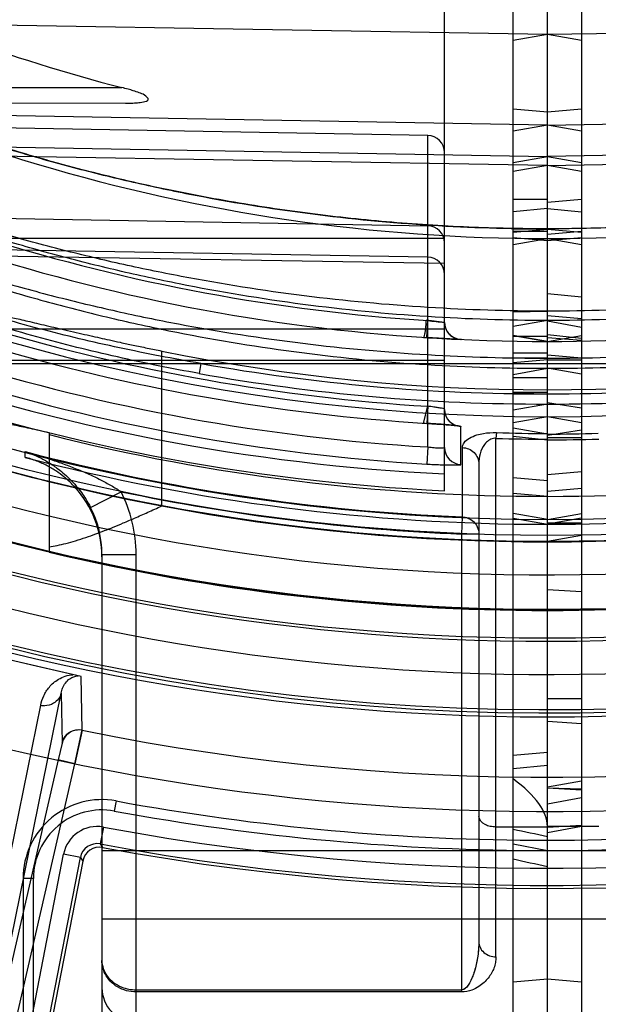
# Model space of a CAD drawing. Header units: millimetres. Extents: x 0 to 297, y 0 to 210.
# Tile 21 of 256: x 141.135 to 141.287, y 90.17 to 90.428. Entities that reach past the tile are written whole.
import ezdxf

# ---------------------------------------------------------------- set-up
doc = ezdxf.new("R2010")
doc.units = ezdxf.units.MM
doc.header["$LTSCALE"] = 16.335
doc.layers.get('0').update_dxf_attribs({"linetype": 'CONTINUOUS'})
for name, color, linetype in [('01_GLOBAL', 7, 'CONTINUOUS'), ('INTFCLR_1', 7, 'CONTINUOUS'), ('INTFCLR_144815', 7, 'CONTINUOUS'), ('INTFCLR_72935', 7, 'CONTINUOUS')]:
    doc.layers.add(name, color=color, linetype=linetype)

msp = doc.modelspace()

# ---------------------------------------------------------------- linework, layer by layer
at = {"color": 7, "linetype": 'Continuous'}
msp.add_circle((142.5788034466, 92.2083412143), 3.42, dxfattribs=at)
at = {"color": 9, "linetype": 'Continuous'}
msp.add_arc((142.5788034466, 92.2083412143), 3.3761688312, 182.9674534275, 267.0325465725, dxfattribs=at)
at = {"layer": '01_GLOBAL', "color": 7, "linetype": 'Continuous'}
msp.add_circle((142.5788034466, 92.2083412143), 3.465, dxfattribs=at)
at = {"layer": 'INTFCLR_1', "color": 6, "linetype": 'Continuous'}
for p, q in [((141.264551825, 90.1208769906), (141.264551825, 91.6493021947)), ((141.273551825, 90.11108959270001), (141.2735518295, 91.00156067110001)), ((141.273551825, 90.3436922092), (141.264551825, 90.34528030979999)), ((141.273551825, 90.32394689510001), (141.264551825, 90.3223630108)), ((141.264551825, 90.30386914), (141.273551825, 90.30312312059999)), ((141.273551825, 90.2969814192), (141.264551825, 90.2985695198)), ((141.264551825, 90.2351541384), (141.273551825, 90.23590654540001)), ((141.264551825, 90.2316038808), (141.273551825, 90.2324687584)), ((141.264551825, 90.21183268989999), (141.273551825, 90.2100895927))]:
    msp.add_line(p, q, dxfattribs=at)
at = {"layer": 'INTFCLR_1', "color": 9, "linetype": 'Continuous'}
for p, q in [((141.4979246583, 90.4281420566), (141.273551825, 90.4242256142)), ((141.273551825, 90.4242256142), (141.264551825, 90.4226386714)), ((141.273551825, 90.40385127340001), (141.264551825, 90.4046386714)), ((141.273551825, 90.40049527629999), (141.5041320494, 90.4045171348)), ((141.273551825, 90.40049527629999), (141.264551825, 90.39890949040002)), ((141.5062536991, 90.3963016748), (141.273551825, 90.3922428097)), ((141.273551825, 90.38987204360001), (141.5103153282, 90.39388320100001)), ((141.264551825, 90.39065702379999), (141.273551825, 90.3922428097)), ((141.273551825, 90.38987204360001), (141.264551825, 90.388331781)), ((141.273551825, 90.3809226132), (141.264551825, 90.3809226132)), ((141.273551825, 90.3786219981), (141.264551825, 90.3776861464)), ((141.264551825, 90.373186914), (141.273551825, 90.3732631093)), ((141.273551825, 90.37306712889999), (141.264551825, 90.3722797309)), ((141.264551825, 90.3726701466), (141.273551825, 90.3726701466)), ((141.273551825, 90.3700970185), (141.264551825, 90.370861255)), ((141.264551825, 90.36910584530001), (141.273551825, 90.3706927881)), ((141.264551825, 90.3515109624), (141.273551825, 90.35164872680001)), ((141.273551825, 90.3491851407), (141.264551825, 90.3475993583)), ((141.264551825, 90.3452797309), (141.273551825, 90.3436927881)), ((141.273551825, 90.34498083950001), (141.264551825, 90.34498083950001)), ((141.264551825, 90.340751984), (141.273551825, 90.340751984)), ((141.273551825, 90.3393136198), (141.264551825, 90.33929688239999)), ((141.273551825, 90.338867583), (141.264551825, 90.3381144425)), ((141.264551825, 90.3379138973), (141.4500484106, 90.3379138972)), ((141.264551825, 90.33505823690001), (141.273551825, 90.336644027)), ((141.273551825, 90.3341487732), (141.264551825, 90.3341487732)), ((141.264551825, 90.3300007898), (141.273551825, 90.3304886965)), ((141.273551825, 90.33026187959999), (141.264551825, 90.33026187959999)), ((141.264551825, 90.32995107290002), (141.273551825, 90.3299511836)), ((141.264551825, 90.329951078), (141.273551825, 90.3299510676)), ((141.273551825, 90.3272749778), (141.264551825, 90.32570207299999)), ((141.273551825, 90.31937967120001), (141.264551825, 90.3208975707)), ((141.264551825, 90.3188471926), (141.273551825, 90.3178638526)), ((141.273551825, 90.3070809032), (141.264551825, 90.30786133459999)), ((141.264551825, 90.2972997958), (141.273551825, 90.2957129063)), ((141.273551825, 90.2912130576), (141.264551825, 90.2912130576)), ((141.287051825, 90.21643761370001), (141.273551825, 90.21643761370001)), ((141.273551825, 90.2100895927), (141.390551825, 90.2100895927)), ((141.390551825, 90.1920895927), (141.273551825, 90.1920895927)), ((141.273551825, 90.1763395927), (141.264551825, 90.17555219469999))]:
    msp.add_line(p, q, dxfattribs=at)
at = {"layer": 'INTFCLR_1', "color": 6, "linetype": 'Continuous'}
for centre, radius, start, end in [((141.273551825, 90.84008959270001), 0.5431065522, 270, 90.00000002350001), ((141.273551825, 90.84008959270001), 0.5161422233, 270, 90.00000002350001), ((141.2735532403, 90.7145461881), 0.3951665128, 269.9997947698, 271.9415041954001), ((141.273551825, 90.84008959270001), 0.5443766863, 270, 282.4111497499)]:
    msp.add_arc(centre, radius, start, end, dxfattribs=at)
at = {"layer": 'INTFCLR_1', "color": 9, "linetype": 'Continuous'}
for centre, radius, start, end in [((141.273551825, 90.84008959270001), 0.4693968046, 269.9999999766, 303.1824438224), ((141.273551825, 90.84008959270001), 0.4963968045, 269.9999999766, 298.0879374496), ((141.274791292, 90.83993628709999), 0.5099866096, 269.8607487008, 280.1390360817), ((141.2747491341, 90.839950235), 0.5126766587, 269.8661908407, 280.1388879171), ((141.2735531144, 90.7163049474), 0.3984410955, 269.9998145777, 271.9414844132), ((141.273551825, 90.84008959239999), 0.5488765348, 269.9999999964, 282.3077587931), ((140.319141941, 85.7383654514), 4.5759855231, 77.9614799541, 78.07667812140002), ((140.3664885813, 86.15429227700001), 4.1518074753, 77.3805627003, 77.5078076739)]:
    msp.add_arc(centre, radius, start, end, dxfattribs=at)
at = {"layer": 'INTFCLR_1', "color": 6, "linetype": 'Continuous'}
msp.add_ellipse((140.7618308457, 90.27234825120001), major_axis=(0.5116766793, -0.0567148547), ratio=0.1187209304, start_param=0.0131584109, end_param=0.2009854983, dxfattribs=at)
at = {"layer": 'INTFCLR_1', "color": 9, "linetype": 'Continuous'}
for points, knots in [([(141.4979246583, 90.4281420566), (141.4975839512, 90.4279634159), (141.4968323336, 90.4275704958), (141.4955367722, 90.42689765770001), (141.4939209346, 90.4260654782), (141.4919580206, 90.42506519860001), (141.4888156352, 90.4234838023), (141.4853748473, 90.42179000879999), (141.4816812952, 90.4200149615), (141.4776137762, 90.4180944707), (141.4733915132, 90.4161567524), (141.46903869, 90.4142175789), (141.4645094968, 90.4122414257), (141.4563523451, 90.408796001), (141.4443839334, 90.4040755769), (141.4321227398, 90.39969417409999), (141.4220853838, 90.3963843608), (141.4118819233, 90.39320678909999), (141.3989800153, 90.3895401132), (141.3833327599, 90.3856521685), (141.3623411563, 90.3811731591), (141.3359251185, 90.3768953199), (141.3045305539, 90.37390872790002), (141.2837085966, 90.3732625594), (141.2735518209, 90.3732631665)], [0, 0, 0, 0, 0.0049484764, 0.0109096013, 0.0187784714, 0.0283278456, 0.0392482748, 0.0640294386, 0.0776580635, 0.09196065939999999, 0.1218892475, 0.1374137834, 0.1532564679, 0.1854526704, 0.2513126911, 0.3187201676, 0.3529062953, 0.3872583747, 0.456181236, 0.5254040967, 0.5946131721, 0.7322373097, 0.8693511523, 1, 1, 1, 1]), ([(141.5053531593, 90.4048333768), (141.5053261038, 90.4049382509), (141.5047232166, 90.40474132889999), (141.5040628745, 90.4045424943), (141.5026381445, 90.4039435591), (141.5012968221, 90.40336228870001), (141.4999942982, 90.4027812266), (141.4984799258, 90.40209926), (141.4954752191, 90.4007316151), (141.4908007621, 90.39859416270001), (141.4858384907, 90.39635606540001), (141.4815838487, 90.39447011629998), (141.4770714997, 90.3924969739), (141.4724512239, 90.3905227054), (141.4677360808, 90.3885599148), (141.4604375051, 90.3855776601), (141.449262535, 90.3812334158), (141.4340337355, 90.3758232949), (141.4210574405, 90.37165928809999), (141.4105126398, 90.3685505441), (141.3998645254, 90.3655966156), (141.3891338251, 90.36289906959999), (141.3783290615, 90.36046388), (141.3674828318, 90.3582067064), (141.3538876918, 90.3557277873), (141.3321126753, 90.3524999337), (141.3053368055, 90.3498841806), (141.2839580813, 90.34919202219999), (141.2735518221, 90.3491851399)], [0, 0, 0, 0, 0.0013514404, 0.0051117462, 0.0111694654, 0.0192133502, 0.0238581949, 0.028879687, 0.0399624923, 0.0650326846, 0.09302694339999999, 0.1078824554, 0.1231033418, 0.1544783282, 0.1705742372, 0.186831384, 0.2528572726, 0.3201560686, 0.3884586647, 0.4228741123, 0.4573253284, 0.52633651, 0.5609061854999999, 0.5955214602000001, 0.6645675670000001, 0.733304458, 0.8701529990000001, 1, 1, 1, 1]), ([(141.5040237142, 90.40455694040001), (141.5035395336, 90.40454841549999), (141.5021423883, 90.40390005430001), (141.5000610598, 90.4031256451), (141.4976312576, 90.4020597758), (141.494306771, 90.40062125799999), (141.4896562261, 90.39858321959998), (141.484721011, 90.39645652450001), (141.4804895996, 90.39466299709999), (141.4760013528, 90.39278668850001), (141.4714061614, 90.3909095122), (141.4667171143, 90.38904360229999), (141.4594561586, 90.386207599), (141.4483388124, 90.382077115), (141.4331933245, 90.37693608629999), (141.4202907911, 90.3729810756), (141.4098058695, 90.3700288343), (141.3992144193, 90.3672229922), (141.3885428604, 90.3646618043), (141.3777992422, 90.3623504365), (141.3670112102, 90.360207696), (141.3534895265, 90.3578551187), (141.3318311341, 90.3547924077), (141.3051875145, 90.3523107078), (141.2839161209, 90.3516545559), (141.2735518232, 90.35164818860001)], [0, 0, 0, 0, 0.006095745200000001, 0.0187161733, 0.0283459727, 0.039384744, 0.0643536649, 0.09223808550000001, 0.1070379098, 0.1222039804, 0.1534738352, 0.1695201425, 0.1857302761, 0.2515978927, 0.31878918, 0.3870365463, 0.4214437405, 0.4558992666, 0.5249549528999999, 0.5595635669, 0.5942281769, 0.6634010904, 0.7322967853, 0.8695355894, 1, 1, 1, 1]), ([(141.4413394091, 90.40303320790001), (141.438034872, 90.4018026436), (141.4330328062, 90.4000277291), (141.42630253, 90.3977752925), (141.4160662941, 90.3944412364), (141.4039755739, 90.39088078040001), (141.3899957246, 90.3873006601), (141.3759242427, 90.38398778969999), (141.3582333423, 90.3804813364), (141.3369017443, 90.3772164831), (141.3155021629, 90.3749046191), (141.2943774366, 90.37355297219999), (141.2803821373, 90.3732692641), (141.2735518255, 90.3732631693)], [0, 0, 0, 0, 0.0617613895, 0.09294716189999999, 0.1243056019, 0.2503181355, 0.3136033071, 0.3770490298, 0.5034991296, 0.6293644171, 0.7549040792, 0.8803678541, 1, 1, 1, 1]), ([(141.2735518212, 90.3366440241), (141.2841427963, 90.33663695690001), (141.3058222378, 90.3373070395), (141.3384394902, 90.34043520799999), (141.3657997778, 90.3449116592), (141.3874863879, 90.3495939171), (141.4009698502, 90.3529885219), (141.4117015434, 90.3559867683), (141.4223540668, 90.3591629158), (141.4354751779, 90.3634500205), (141.4508885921, 90.36909062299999), (141.4621994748, 90.37369057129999), (141.4695860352, 90.3768936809), (141.4743608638, 90.37901664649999), (141.480138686, 90.38168122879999), (141.4857496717, 90.38439755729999), (141.4900495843, 90.38655840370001), (141.4940026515, 90.38859562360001), (141.4976969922, 90.3905710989), (141.5010731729, 90.3924591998), (141.5031913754, 90.39368641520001), (141.504743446, 90.3946195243), (141.5057605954, 90.3952703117), (141.5065122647, 90.39575150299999), (141.5069707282, 90.3961507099), (141.5074982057, 90.3964842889), (141.5074653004, 90.3966128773)], [0, 0, 0, 0, 0.1300529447, 0.2661331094, 0.4020882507, 0.4702130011, 0.538530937, 0.5727884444, 0.6070345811, 0.6750243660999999, 0.7422549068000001, 0.8085418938, 0.8249270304, 0.8411191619, 0.8727082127, 0.9030530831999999, 0.9176638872, 0.9318010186, 0.9576603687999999, 0.9691085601, 0.9792872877, 0.9877519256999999, 0.9912650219, 0.9942421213, 0.9983701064, 1, 1, 1, 1]), ([(141.2735518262, 90.339313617), (141.2841012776, 90.3393060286), (141.3056746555, 90.3399398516), (141.3381264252, 90.3429052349), (141.3653422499, 90.3471511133), (141.386917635, 90.3515961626), (141.4003306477, 90.3548196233), (141.4110066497, 90.3576676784), (141.4215996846, 90.3606840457), (141.4346470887, 90.36475619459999), (141.44997719, 90.3701169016), (141.4612313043, 90.3744917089), (141.468581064, 90.3775389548), (141.4733294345, 90.37955764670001), (141.4790751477, 90.382091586), (141.4846565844, 90.3846759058), (141.4889338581, 90.38673202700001), (141.492864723, 90.3886699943), (141.4965387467, 90.39054966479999), (141.4998971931, 90.39234691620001), (141.5020034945, 90.3935148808), (141.5035474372, 90.3944031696), (141.5045586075, 90.3950228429), (141.505306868, 90.3954806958), (141.5057568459, 90.3958599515), (141.5062871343, 90.3961775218), (141.5062536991, 90.3963016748)], [0, 0, 0, 0, 0.1306792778, 0.2671603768, 0.403412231, 0.4716300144, 0.5399961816, 0.574258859, 0.6084964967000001, 0.6764259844, 0.7435346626, 0.8096342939, 0.8259619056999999, 0.8420925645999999, 0.8735478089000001, 0.9037455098, 0.9182782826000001, 0.9323349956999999, 0.9580326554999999, 0.9694016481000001, 0.9795043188, 0.9878994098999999, 0.9913807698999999, 0.9943285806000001, 0.998407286, 1, 1, 1, 1])]:
    msp.add_open_spline(points, degree=3, knots=knots, dxfattribs=at)
at = {"layer": 'INTFCLR_144815', "color": 9, "linetype": 'Continuous'}
for p, q in [((141.1722552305, 90.3005156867), (141.1722552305, 90.3411836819)), ((141.1513626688, 90.2416665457), (141.1511139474, 90.25572429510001)), ((141.1212255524, 90.13045419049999), (141.1458257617, 90.2513647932)), ((141.1458257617, 90.2513647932), (141.1460784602, 90.238272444)), ((141.1156967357, 90.1264024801), (141.1404809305, 90.24821737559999)), ((141.1460784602, 90.238272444), (141.1451036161, 90.23388144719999)), ((141.1451036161, 90.23388144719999), (141.1212255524, 90.13045419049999)), ((141.1256100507, 90.1294419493), (141.1494881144, 90.232869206)), ((141.1494881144, 90.232869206), (141.1451036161, 90.23388144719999)), ((141.160289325, 90.22309940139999), (141.159801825, 90.22044377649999)), ((141.1569569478, 90.216237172), (141.1561307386, 90.21181645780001)), ((141.1370285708, 90.16051294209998), (141.1464752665, 90.2091119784)), ((141.141501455, 90.1599545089), (141.1508898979, 90.208253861)), ((141.1508898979, 90.208253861), (141.1464752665, 90.2091119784)), ((141.1508898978, 90.2082538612), (141.1515167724, 90.20733228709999)), ((141.135851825, 90.2027396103), (141.135851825, 90.13641409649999)), ((141.138551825, 90.2027396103), (141.135851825, 90.2027396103)), ((141.138551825, 90.1351108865), (141.138551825, 90.2027396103))]:
    msp.add_line(p, q, dxfattribs=at)
at = {"layer": 'INTFCLR_144815', "color": 6, "linetype": 'Continuous'}
for p, q in [((141.1426844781, 90.3198068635), (141.1426844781, 90.28839879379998)), ((141.1561307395, 90.2118164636), (141.1567522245, 90.2108958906)), ((141.1515167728, 90.20733228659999), (141.1424301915, 90.16058588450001))]:
    msp.add_line(p, q, dxfattribs=at)
at = {"layer": 'INTFCLR_144815', "color": 7, "linetype": 'Continuous'}
for p, q in [((141.1511139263, 90.2557241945), (141.1274293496, 90.2611922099)), ((141.1392716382, 90.25845820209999), (141.1274293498, 90.2611922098)), ((141.1511139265, 90.2557241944), (141.1392716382, 90.25845820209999)), ((141.1494881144, 90.232869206), (141.151374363, 90.24173782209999)), ((141.1513626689, 90.2416665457), (141.1494881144, 90.232869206))]:
    msp.add_line(p, q, dxfattribs=at)
at = {"layer": 'INTFCLR_144815', "color": 6, "linetype": 'Continuous'}
for radius in [0.5743020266, 0.5472855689]:
    msp.add_circle((141.273551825, 90.84008959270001), radius, dxfattribs=at)
for centre, radius, start, end in [((141.273551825, 90.84008959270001), 0.7917112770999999, 313.9937911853, 154.5150993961), ((141.273551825, 90.84008959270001), 0.7647112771, 312.9543589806, 154.5144414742), ((141.273551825, 90.84008959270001), 0.5949342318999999, 45.0000000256, 314.9999999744), ((141.273551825, 90.84008959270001), 0.5938695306, 44.999999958, 315.000000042), ((141.273551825, 90.84008959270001), 0.5930090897, 44.99999997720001, 315.0000000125), ((141.273551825, 90.84008959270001), 0.5750735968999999, 47.86578076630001, 312.1342192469), ((141.273551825, 90.84008959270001), 0.5668530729, 45.72777364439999, 314.2722263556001), ((141.273551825, 90.84008959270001), 0.5488570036, 45.6663486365, 314.3336513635), ((141.273551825, 90.84008959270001), 0.54882, 45.741955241, 314.258044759), ((141.273551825, 90.84008959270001), 0.7647112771, 205.4855585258, 293.0456409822), ((141.273551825, 90.84008959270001), 0.7917112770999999, 205.4849006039, 292.0062088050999), ((141.273551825, 90.84008959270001), 0.6399428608, 259.4836750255, 310.0313711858), ((141.273551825, 90.84008959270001), 0.5090855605, 258.5228250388, 281.4771749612), ((141.273551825, 90.84008959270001), 0.5489999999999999, 251.5461182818, 259.3673701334), ((141.273551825, 90.84008959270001), 0.5370448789, 255.8961331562, 284.1038668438), ((141.273551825, 90.84008959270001), 0.6965571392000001, 259.4503932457, 303.9200871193), ((141.273551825, 90.84008959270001), 0.6975, 259.2774523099, 303.8556636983), ((141.1559315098, 90.2064740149), 0.0044975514, 79.485363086, 168.9983263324)]:
    msp.add_arc(centre, radius, start, end, dxfattribs=at)
at = {"layer": 'INTFCLR_144815', "color": 9, "linetype": 'Continuous'}
for centre, radius, start, end in [((141.273551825, 90.84008959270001), 0.6197635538, 52.2436298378, 307.7563701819), ((141.273551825, 90.84008959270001), 0.5837869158, 52.5411294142, 307.4588705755), ((141.273551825, 90.84008959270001), 0.5666595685, 45.7280221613, 314.2719778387), ((141.273551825, 90.84008959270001), 0.5576609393, 45.73034182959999, 314.2696581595), ((141.273551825, 90.84008959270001), 0.7495956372, 203.8266800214, 313.0809380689), ((141.273551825, 90.84008959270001), 0.7585963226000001, 203.8278898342, 312.5732768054), ((141.273551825, 90.84008959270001), 0.7855942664, 203.8266800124, 319.1799903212), ((141.273551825, 90.84008959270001), 0.6107702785, 258.4596803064, 309.0091107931), ((141.273551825, 90.84008959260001), 0.6346544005, 259.4138369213, 309.1798196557), ((141.273551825, 90.84008959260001), 0.6391516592, 259.4138369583, 309.1798197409), ((141.273551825, 90.84008959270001), 0.5490000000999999, 259.3673701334, 280.6326298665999), ((141.273551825, 90.84008959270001), 0.5670000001, 256.6554351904, 283.3445647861), ((141.1415370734, 90.2528615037), 0.0047627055, 257.1880003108, 268.8572921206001), ((141.156551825, 90.2027396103), 0.0207, 79.5978789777, 180.0000001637), ((141.273551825, 90.84008959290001), 0.6273000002, 259.5978789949, 280.4021210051), ((141.156551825, 90.2027396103), 0.018, 79.597879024, 179.9999999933), ((141.273551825, 90.84008959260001), 0.6299999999, 259.5978789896, 280.4021210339), ((141.1553037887, 90.20739677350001), 0.0089937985, 79.4079936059, 169.005541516), ((141.1552977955, 90.2074058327), 0.0044886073, 79.3056837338, 169.110013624)]:
    msp.add_arc(centre, radius, start, end, dxfattribs=at)
at = {"layer": 'INTFCLR_144815', "color": 7, "linetype": 'Continuous'}
msp.add_arc((141.1504625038, 90.2372572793), 0.0045001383, 78.46145316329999, 166.9624283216, dxfattribs=at)
at = {"layer": 'INTFCLR_144815', "color": 6, "linetype": 'Continuous'}
for points, knots in [([(141.1273169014, 90.3509046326), (141.1275972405, 90.35101579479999), (141.1282184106, 90.3508707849), (141.129156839, 90.3507582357), (141.1302649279, 90.3505366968), (141.1316179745, 90.3502605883), (141.1332203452, 90.3499078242), (141.135066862, 90.34949004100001), (141.1371518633, 90.3490074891), (141.1394637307, 90.3484669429), (141.1419842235, 90.3478757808), (141.1447024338, 90.3472386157), (141.1475834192, 90.3465685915), (141.1505111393, 90.3458932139), (141.1533325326, 90.3452508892), (141.1559805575, 90.344655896), (141.1586386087, 90.3440657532), (141.1615441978, 90.34343075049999), (141.1648658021, 90.34271628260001), (141.168486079, 90.3419549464), (141.1709954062, 90.3414394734), (141.1722552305, 90.3411836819)], [0, 0, 0, 0, 0.0196680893, 0.0383567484, 0.0628817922, 0.09286724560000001, 0.1285982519, 0.1698218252, 0.2163585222, 0.2681650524, 0.3246660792, 0.3852003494, 0.4502468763, 0.5175726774, 0.5811550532, 0.6389607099, 0.6945774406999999, 0.7587289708, 0.8329299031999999, 0.9161602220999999, 1, 1, 1, 1]), ([(141.1273169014, 90.3227699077), (141.1276064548, 90.32288855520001), (141.1282547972, 90.3227446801), (141.1292360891, 90.32263935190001), (141.1304045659, 90.3224211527), (141.1318357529, 90.3221489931), (141.133531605, 90.3217989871), (141.1354811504, 90.3213850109), (141.1376755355, 90.3209084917), (141.1401038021, 90.32037540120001), (141.141799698, 90.3200016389), (141.1426844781, 90.31980686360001)], [0, 0, 0, 0, 0.0599062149, 0.11722871, 0.1927518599, 0.2859281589, 0.3966908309, 0.5240475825, 0.6675426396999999, 0.8265591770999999, 1, 1, 1, 1]), ([(141.1426844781, 90.2898206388), (141.1433950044, 90.2899168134), (141.1448834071, 90.2901723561), (141.1472059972, 90.29070772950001), (141.1497203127, 90.2914125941), (141.1523191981, 90.2922460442), (141.1548451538, 90.29314152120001), (141.1572359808, 90.2940474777), (141.159646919, 90.29500536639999), (141.1622831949, 90.2960998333), (141.1653012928, 90.2973939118), (141.1686664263, 90.2988860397), (141.1710312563, 90.29995783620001), (141.1722552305, 90.3005156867)], [0, 0, 0, 0, 0.068202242, 0.1435380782, 0.2266295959, 0.3165126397, 0.4030980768, 0.4815233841, 0.5596981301, 0.6498566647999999, 0.7530316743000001, 0.8720522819, 1, 1, 1, 1])]:
    msp.add_open_spline(points, degree=3, knots=knots, dxfattribs=at)
at = {"layer": 'INTFCLR_144815', "color": 9, "linetype": 'Continuous'}
for points, knots in [([(141.1404809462, 90.24821737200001), (141.1406542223, 90.2490690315), (141.141069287, 90.25033600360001), (141.1419241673, 90.2519038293), (141.1427567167, 90.2530460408), (141.1438171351, 90.25413141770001), (141.145201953, 90.25514537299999), (141.1469247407, 90.25593387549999), (141.1482438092, 90.2561883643), (141.1489091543, 90.2562332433)], [0, 0, 0, 0, 0.2090955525, 0.3168705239, 0.4288079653, 0.5480386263, 0.6805599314, 0.8395632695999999, 1, 1, 1, 1]), ([(141.1458257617, 90.2513647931), (141.145911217, 90.2518362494), (141.1461853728, 90.25278009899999), (141.1469377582, 90.2541246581), (141.1482232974, 90.2554193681), (141.1495351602, 90.25589494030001), (141.1502883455, 90.2559148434)], [0, 0, 0, 0, 0.2102229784, 0.4274675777, 0.6694230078, 1, 1, 1, 1]), ([(141.1458257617, 90.2513647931), (141.1457041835, 90.2508450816), (141.1452230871, 90.24979488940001), (141.1437379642, 90.24845242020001), (141.1422741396, 90.2480830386), (141.1414420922, 90.24809974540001)], [0, 0, 0, 0, 0.2733782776, 0.573746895, 1, 1, 1, 1])]:
    msp.add_open_spline(points, degree=3, knots=knots, dxfattribs=at)
at = {"layer": 'INTFCLR_144815', "color": 7, "linetype": 'Continuous'}
msp.add_open_spline([(141.1460784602, 90.238272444), (141.1462715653, 90.2391109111), (141.147019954, 90.2404873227), (141.1490033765, 90.2417706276), (141.1505474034, 90.241906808), (141.151374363, 90.24173782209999)], degree=3, knots=[0, 0, 0, 0, 0.3723702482, 0.6347133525, 1, 1, 1, 1], dxfattribs=at)
at = {"layer": 'INTFCLR_72935', "color": 6, "linetype": 'Continuous'}
for p, q in [((141.273551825, 90.11108959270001), (141.273551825, 91.6500895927)), ((141.282551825, 91.6493021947), (141.282551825, 90.1208769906)), ((141.246551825, 90.39327065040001), (141.246551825, 90.4775884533)), ((141.273551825, 90.370693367), (141.282551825, 90.3691052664)), ((141.241922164, 90.34470151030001), (141.2421303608, 90.349192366)), ((141.246551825, 90.34870764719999), (141.2421303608, 90.349192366)), ((141.246551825, 90.34870764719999), (141.2421303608, 90.349192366)), ((141.273551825, 90.34908459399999), (141.282551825, 90.3474373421)), ((141.273551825, 90.3446920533), (141.282551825, 90.3440041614)), ((141.273551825, 90.3367431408), (141.282551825, 90.3352156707)), ((141.282551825, 90.3262138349), (141.273551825, 90.32759413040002)), ((141.282551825, 90.3223630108), (141.273551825, 90.32394689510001)), ((141.273551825, 90.3191400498), (141.282551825, 90.32051486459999)), ((141.246551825, 90.3045247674), (141.246551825, 90.3158920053)), ((141.136441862, 90.3132624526), (141.136356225, 90.31328474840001)), ((141.273551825, 90.2969835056), (141.282551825, 90.29856743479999)), ((141.2735503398, 90.29128185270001), (141.2735518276, 90.29584524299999)), ((141.273551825, 90.2912130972), (141.2735488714, 90.29128146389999)), ((141.282551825, 90.2779658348), (141.273551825, 90.2785398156)), ((141.273551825, 90.2265394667), (141.282551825, 90.2262415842)), ((141.273551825, 90.2265394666), (141.282551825, 90.226046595))]:
    msp.add_line(p, q, dxfattribs=at)
at = {"layer": 'INTFCLR_72935', "color": 9, "linetype": 'Continuous'}
for p, q in [((141.273551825, 90.4242256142), (141.0491789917, 90.4281420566)), ((141.282551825, 90.4226386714), (141.273551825, 90.4242256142)), ((141.0251072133, 90.4103395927), (141.1617699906, 90.4103395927)), ((141.0315400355, 90.4066843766), (141.1627393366, 90.4062264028)), ((141.273551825, 90.40049527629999), (141.0429716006, 90.4045171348)), ((141.282551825, 90.4046386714), (141.273551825, 90.40385127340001)), ((141.2421303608, 90.3977699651), (141.0425755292, 90.4012532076)), ((141.282551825, 90.39890949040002), (141.273551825, 90.40049527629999)), ((141.0408499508, 90.3963016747), (141.273551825, 90.3922428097)), ((141.2421303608, 90.3160019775), (141.2421303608, 90.3977699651)), ((141.273551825, 90.38987204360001), (141.0367883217, 90.39388320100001)), ((141.246551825, 90.3158920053), (141.246551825, 90.39327065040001)), ((141.273551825, 90.3922428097), (141.282551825, 90.39065702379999)), ((141.282551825, 90.3883317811), (141.273551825, 90.38987204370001)), ((141.282551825, 90.3809226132), (141.273551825, 90.3801357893)), ((141.0365270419, 90.3776451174), (141.2421303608, 90.37405891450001)), ((141.273551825, 90.3786219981), (141.282551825, 90.3776861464)), ((141.282551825, 90.3722797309), (141.273551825, 90.37306712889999)), ((141.273551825, 90.3718833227), (141.282551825, 90.3726701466)), ((141.246551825, 90.3706927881), (141.1264049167, 90.3706927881)), ((141.282551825, 90.370861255), (141.273551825, 90.3700970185)), ((141.273551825, 90.3706927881), (141.282551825, 90.36910584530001)), ((141.246551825, 90.36411968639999), (141.0304859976, 90.3677801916)), ((141.2421303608, 90.36580644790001), (141.0344564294, 90.36942876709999)), ((141.282551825, 90.3553028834), (141.273551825, 90.356199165)), ((141.273551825, 90.3504760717), (141.282551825, 90.3497269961)), ((141.1273559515, 90.3470014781), (141.246551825, 90.347001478)), ((141.273551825, 90.3454891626), (141.282551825, 90.3445147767)), ((141.273551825, 90.3436927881), (141.282551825, 90.3452797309)), ((141.1172834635, 90.3387490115), (141.246551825, 90.3387490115)), ((141.282551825, 90.3392737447), (141.273551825, 90.34009831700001)), ((141.282551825, 90.3387490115), (141.273551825, 90.3387490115)), ((141.0970552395, 90.3379138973), (141.282551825, 90.3379138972)), ((141.1825356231, 90.3379138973), (141.1821055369, 90.3352795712)), ((141.250858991, 90.31139946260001), (141.2508552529, 90.32138666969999)), ((141.2601625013, 90.319775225), (141.260051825, 90.31826865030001)), ((141.2600518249, 90.1822062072), (141.260051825, 90.31826865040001)), ((141.273551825, 90.318454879), (141.282551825, 90.318454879)), ((141.2421304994, 90.3160019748), (141.2419404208, 90.31151280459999)), ((141.2512362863, 90.29763733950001), (141.2512362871, 90.31585307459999)), ((141.1363562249, 90.31328474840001), (141.136356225, 90.31479938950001)), ((141.255551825, 90.31151970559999), (141.2555518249, 90.1861356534)), ((141.273551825, 90.3087851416), (141.282551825, 90.30956307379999)), ((141.1535684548, 90.3001593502), (141.161573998, 90.3042664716)), ((141.282551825, 90.3050660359), (141.273551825, 90.30428150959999)), ((141.251051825, 90.29315339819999), (141.2512362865, 90.29763733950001)), ((141.2825518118, 90.2973159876), (141.2735512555, 90.295713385)), ((141.273551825, 90.2960988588), (141.282551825, 90.2960988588)), ((141.251051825, 90.1729623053), (141.251051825, 90.29315339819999)), ((141.255551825, 90.29315339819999), (141.251051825, 90.29315339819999)), ((141.2735517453, 90.2912814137), (141.2825518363, 90.2928840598)), ((141.156551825, 90.2877968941), (141.156551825, 90.1650895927)), ((141.156551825, 90.2877968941), (141.165551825, 90.2877968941)), ((141.165551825, 90.1590895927), (141.165551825, 90.2877968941)), ((141.282551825, 90.24994048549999), (141.273551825, 90.24994048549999)), ((141.273551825, 90.24400252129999), (141.282551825, 90.2434332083)), ((141.282551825, 90.2283157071), (141.273551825, 90.2267287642)), ((141.282551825, 90.2238840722), (141.273551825, 90.2222971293)), ((141.273551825, 90.2162583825), (141.260051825, 90.2162583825)), ((141.273551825, 90.2162583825), (141.282551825, 90.21674733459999)), ((141.282551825, 90.21637022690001), (141.273551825, 90.21470374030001)), ((141.156551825, 90.2100895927), (141.273551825, 90.2100895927)), ((141.273551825, 90.1920895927), (141.156551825, 90.1920895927)), ((141.282551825, 90.17555219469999), (141.273551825, 90.1763395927)), ((141.165551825, 90.17354546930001), (141.251051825, 90.17354546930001)), ((141.251051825, 90.1729623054), (141.165551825, 90.1729623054))]:
    msp.add_line(p, q, dxfattribs=at)
at = {"layer": 'INTFCLR_72935', "color": 7, "linetype": 'Continuous'}
for p, q in [((141.246551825, 90.34870764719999), (141.2416969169, 90.34924681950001)), ((141.2419221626, 90.34470151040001), (141.2421303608, 90.349192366)), ((141.2509990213, 90.3442065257), (141.241922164, 90.34470151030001)), ((141.2509990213, 90.3442065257), (141.241922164, 90.34470151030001)), ((141.2410596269, 90.3222532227), (141.2421303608, 90.32668671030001)), ((141.2421303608, 90.32668671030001), (141.2419348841, 90.3221983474))]:
    msp.add_line(p, q, dxfattribs=at)
at = {"layer": 'INTFCLR_72935', "color": 6, "linetype": 'Continuous'}
for centre, radius, start, end in [((141.273551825, 90.84008959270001), 0.5431065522, 90, 270.0000000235), ((141.273551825, 90.84008959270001), 0.5161422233, 90, 270.0000000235), ((141.2719591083, 90.83978523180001), 0.4433567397, 249.7470830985, 255.6092353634), ((141.2732023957, 90.8400935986), 0.5295039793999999, 252.7321003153, 266.6152856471), ((141.2735497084, 90.71538180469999), 0.3973424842, 268.05326487, 270.000305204), ((141.2735511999, 90.71371951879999), 0.3941717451, 268.0534792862, 270.0000908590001), ((141.273551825, 90.8400895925), 0.548876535, 256.9368400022, 270.0000000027), ((141.1295459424, 90.2872108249), 0.0270058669, 359.9994376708, 42.3891634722)]:
    msp.add_arc(centre, radius, start, end, dxfattribs=at)
at = {"layer": 'INTFCLR_72935', "color": 9, "linetype": 'Continuous'}
for centre, radius, start, end in [((141.273551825, 90.84008959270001), 0.4693968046, 236.8175561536, 270), ((141.273551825, 90.84008959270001), 0.4963968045, 240.8211786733, 269.9999999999), ((141.242051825, 90.39327065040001), 0.0045, 5.8e-08, 88.99999977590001), ((141.2420536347, 90.3695611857), 0.004498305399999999, 0.0215821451, 89.02269348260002), ((141.2734739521, 90.8400931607), 0.4919004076, 252.6035705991, 266.3466731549), ((141.242053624, 90.3613087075), 0.0044982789, 0.0217298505, 89.02256059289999), ((141.2738169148, 90.8400931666), 0.5143833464, 253.4572210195, 266.468283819), ((141.251051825, 90.34870764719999), 0.0045, 179.9999999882, 267.3783017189), ((141.2738948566, 90.8400898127), 0.5188766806, 253.4574954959, 266.4686572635), ((141.273117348, 90.8400578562), 0.5249714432, 252.73193137, 266.6160883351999), ((141.2718420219, 90.8399371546), 0.5315804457, 250.8036859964, 267.2730962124), ((141.272312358, 90.8399362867), 0.5099866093, 259.8609639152, 270.1392513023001), ((141.2719076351, 90.83993936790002), 0.5360146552, 250.8037403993, 267.2886501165), ((141.2723545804, 90.8399509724), 0.5126773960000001, 259.8611195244, 270.1338017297), ((141.2510499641, 90.3258806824), 0.0044981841, 180.0202769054, 267.5191078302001), ((141.2510499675, 90.3158936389), 0.0044981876, 180.0205541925, 267.5667245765), ((141.273551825, 90.84008959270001), 0.5429110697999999, 255.3624428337, 267.6442799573), ((141.273551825, 90.84008959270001), 0.5443766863, 255.4082727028, 270), ((141.1294712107, 90.2877976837), 0.0360805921, 359.9987461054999, 27.1579053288), ((141.2735518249, 90.84008959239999), 0.5473988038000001, 258.1960507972, 267.6442799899), ((141.1294500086, 90.2877977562), 0.0271018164, 359.9981772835, 27.136814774), ((141.165551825, 90.1740895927), 0.009000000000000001, 180.0000000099, 270.000000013)]:
    msp.add_arc(centre, radius, start, end, dxfattribs=at)
at = {"layer": 'INTFCLR_72935', "color": 7, "linetype": 'Continuous'}
for centre, radius, start, end in [((141.2580840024, 90.47430884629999), 0.1261295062, 262.7334100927, 264.7540492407), ((141.2743710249, 90.85580375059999), 0.5121320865, 266.2692170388, 267.3671636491)]:
    msp.add_arc(centre, radius, start, end, dxfattribs=at)
at = {"layer": 'INTFCLR_72935', "color": 9, "linetype": 'Continuous'}
for points, knots in [([(141.0491789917, 90.4281420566), (141.0495196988, 90.4279634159), (141.0502713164, 90.4275704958), (141.0515668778, 90.42689765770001), (141.0531827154, 90.4260654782), (141.0551456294, 90.42506519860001), (141.0582880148, 90.4234838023), (141.0617288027, 90.42179000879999), (141.0654223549, 90.4200149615), (141.0694898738, 90.4180944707), (141.0737121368, 90.4161567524), (141.07806496, 90.4142175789), (141.0825941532, 90.4122414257), (141.0907513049, 90.408796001), (141.1027197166, 90.4040755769), (141.1149809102, 90.39969417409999), (141.1250182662, 90.3963843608), (141.1352217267, 90.39320678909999), (141.1481236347, 90.3895401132), (141.1637708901, 90.3856521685), (141.1847624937, 90.3811731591), (141.2111785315, 90.3768953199), (141.2425730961, 90.37390872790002), (141.2633950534, 90.3732625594), (141.2735518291, 90.3732631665)], [0, 0, 0, 0, 0.0049484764, 0.0109096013, 0.0187784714, 0.0283278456, 0.0392482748, 0.0640294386, 0.0776580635, 0.09196065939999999, 0.1218892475, 0.1374137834, 0.1532564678, 0.1854526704, 0.2513126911, 0.3187201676, 0.3529062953, 0.3872583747, 0.456181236, 0.5254040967, 0.5946131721, 0.7322373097, 0.8693511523, 1, 1, 1, 1]), ([(141.2735518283, 90.3491851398), (141.263070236, 90.34919207), (141.2416051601, 90.3498920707), (141.2093009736, 90.3530635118), (141.1821896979, 90.35755614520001), (141.1606845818, 90.3622179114), (141.1473089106, 90.3655783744), (141.1366718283, 90.36852744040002), (141.1261387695, 90.3716308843), (141.1131750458, 90.3757879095), (141.0979354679, 90.38119797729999), (141.0855378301, 90.38601528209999), (141.0759154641, 90.38998356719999), (141.0690197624, 90.39292908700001), (141.0634746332, 90.3953707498), (141.0597195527, 90.3970544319), (141.0576581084, 90.3979854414), (141.0548114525, 90.39927615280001), (141.0516721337, 90.4007117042), (141.0483157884, 90.40223939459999), (141.0464786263, 90.4030647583), (141.0451710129, 90.4036392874), (141.0442199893, 90.4040462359), (141.0433430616, 90.40441196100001), (141.0425083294, 90.40471653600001), (141.0421056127, 90.40484707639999), (141.041766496, 90.4048954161), (141.0417504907, 90.4048333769)], [0, 0, 0, 0, 0.130786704, 0.2677636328, 0.404740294, 0.4734132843, 0.5422929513, 0.5767905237, 0.6111417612, 0.6793027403, 0.7466312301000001, 0.8128947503, 0.8452407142, 0.8765031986, 0.9064562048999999, 0.9208407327, 0.9278523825, 0.9346799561, 0.9598414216, 0.970922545, 0.980699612, 0.9849597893, 0.9887650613, 0.9935477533, 0.9970617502, 0.9992005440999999, 1, 1, 1, 1]), ([(141.2735518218, 90.3516487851), (141.2631126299, 90.35165519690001), (141.2417555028, 90.35231875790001), (141.2096194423, 90.3553268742), (141.182654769, 90.3595891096), (141.161262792, 90.3640150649), (141.1479587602, 90.3672061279), (141.1373782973, 90.3700073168), (141.1269050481, 90.3729544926), (141.1140150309, 90.3769028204), (141.0988588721, 90.3820437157), (141.0865263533, 90.3866234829), (141.0769543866, 90.3903968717), (141.0700960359, 90.39319749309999), (141.064580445, 90.3955194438), (141.0608452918, 90.397120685), (141.0587949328, 90.3980060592), (141.055963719, 90.3992334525), (141.0528411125, 90.4005987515), (141.0495026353, 90.4020515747), (141.0476752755, 90.40283649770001), (141.0463746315, 90.40338267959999), (141.0454285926, 90.40376989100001), (141.0445555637, 90.4041166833), (141.0437259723, 90.4044087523), (141.0433236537, 90.4045278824), (141.0429883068, 90.4045786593), (141.0429716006, 90.4045171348)], [0, 0, 0, 0, 0.1313468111, 0.2686508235, 0.4058494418, 0.474578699, 0.5434713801, 0.577957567, 0.6122849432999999, 0.6803599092, 0.7475503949, 0.8136250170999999, 0.8458596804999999, 0.8770032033, 0.9068325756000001, 0.921154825, 0.9281355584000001, 0.9349327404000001, 0.9599810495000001, 0.9710130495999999, 0.9807486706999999, 0.9849919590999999, 0.9887832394, 0.9935509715, 0.9970580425, 0.9991978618, 1, 1, 1, 1]), ([(141.2735518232, 90.3732631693), (141.2666657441, 90.3732685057), (141.2525783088, 90.3735575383), (141.2313483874, 90.37492403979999), (141.2099105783, 90.3772561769), (141.1886099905, 90.38052648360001), (141.1674506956, 90.38474544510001), (141.1517129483, 90.3886067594), (141.1412930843, 90.39149512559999), (141.1343895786, 90.3934876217), (141.1258475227, 90.3961008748), (141.1157318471, 90.3994434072), (141.1090635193, 90.40180432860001), (141.1057642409, 90.40303320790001)], [0, 0, 0, 0, 0.1206088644, 0.2467093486, 0.3724880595, 0.4981837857, 0.6240325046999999, 0.7502704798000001, 0.7818918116, 0.8134145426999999, 0.8761180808, 0.9383352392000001, 1, 1, 1, 1]), ([(141.0396383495, 90.3966128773), (141.0396055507, 90.39648470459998), (141.0401308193, 90.39615193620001), (141.0405878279, 90.3957540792), (141.0413366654, 90.3952744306), (141.0423490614, 90.3946264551), (141.0438933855, 90.3936976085), (141.0460035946, 90.3924745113), (141.0493660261, 90.3905933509), (141.0530452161, 90.38862508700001), (141.0569864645, 90.3865928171), (141.0612946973, 90.3844265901), (141.0669326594, 90.38169620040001), (141.0739346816, 90.37846674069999), (141.0836508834, 90.3742011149), (141.0961762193, 90.3691054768), (141.1090056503, 90.3644090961), (141.1194881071, 90.36088178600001), (141.1301140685, 90.3575124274), (141.1408460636, 90.3544160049), (141.1516674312, 90.3515950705), (141.1625310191, 90.3489619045), (141.1815667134, 90.3448614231), (141.2089457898, 90.340399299), (141.2414722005, 90.3372985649), (141.2630395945, 90.3366370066), (141.2735518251, 90.33664402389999)], [0, 0, 0, 0, 0.0016246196, 0.0057382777, 0.0087050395, 0.0122048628, 0.0206245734, 0.0307534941, 0.0421858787, 0.0679218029, 0.0819922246, 0.096636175, 0.1271354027, 0.1589100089, 0.1913169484, 0.2574315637, 0.3249185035, 0.3590436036, 0.393237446, 0.4617976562, 0.4961705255, 0.5305547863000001, 0.5990536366, 0.7352416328, 0.870914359, 1, 1, 1, 1]), ([(141.0408499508, 90.3963016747), (141.0408166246, 90.3961779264), (141.0413446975, 90.3958611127), (141.0417932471, 90.39548315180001), (141.0425386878, 90.395026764), (141.0435451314, 90.3944097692), (141.0450813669, 90.3935255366), (141.0471797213, 90.3923614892), (141.0505244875, 90.3905708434), (141.05418344, 90.3886980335), (141.0581025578, 90.3867647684), (141.0623881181, 90.38470351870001), (141.0679963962, 90.3821058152), (141.0749605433, 90.37903423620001), (141.0846269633, 90.3749766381), (141.0970878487, 90.3701310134), (141.109844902, 90.3656687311), (141.1202685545, 90.3623178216), (141.1308395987, 90.3591160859), (141.1415137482, 90.3561752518), (141.1522749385, 90.35349709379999), (141.1630819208, 90.3509967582), (141.1820228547, 90.3471034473), (141.2092572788, 90.34287120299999), (141.2416186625, 90.33993184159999), (141.2630806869, 90.33930608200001), (141.2735518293, 90.3393136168)], [0, 0, 0, 0, 0.0015875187, 0.0056520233, 0.0085895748, 0.012057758, 0.0204082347, 0.0304614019, 0.0418146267, 0.0673894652, 0.0813797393, 0.09594537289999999, 0.1262965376, 0.1579365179, 0.1902250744, 0.2561525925, 0.3235170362, 0.3576042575, 0.3917753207, 0.4603326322, 0.4947237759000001, 0.529138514, 0.5977315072, 0.7342179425, 0.8702910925, 1, 1, 1, 1]), ([(141.1821055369, 90.3352795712), (141.174912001, 90.3365659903), (141.1606105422, 90.3394515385), (141.1394217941, 90.34473803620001), (141.1185824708, 90.3509888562), (141.1015339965, 90.3570321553), (141.0898035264, 90.3617300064), (141.0831718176, 90.3645538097), (141.076646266, 90.3674494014), (141.0687071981, 90.37119818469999), (141.061013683, 90.3751696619), (141.0551208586, 90.3784593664), (141.0509406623, 90.3809323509), (141.0470271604, 90.38340720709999), (141.0434661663, 90.38585046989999), (141.040381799, 90.38819828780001), (141.0379168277, 90.39039394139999), (141.036258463, 90.39226965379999), (141.0355936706, 90.3936177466), (141.0355936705, 90.3941764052)], [0, 0, 0, 0, 0.1368680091, 0.2731479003, 0.4088782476, 0.5442043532, 0.6117611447, 0.6455181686, 0.6791986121, 0.7454685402, 0.8099256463, 0.8413136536, 0.871861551, 0.9008796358, 0.9280292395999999, 0.952698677, 0.9735151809, 0.9895366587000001, 1, 1, 1, 1]), ([(141.1825356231, 90.3379138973), (141.1753846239, 90.339147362), (141.1611609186, 90.3418630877), (141.1400852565, 90.346885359), (141.1193566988, 90.35281969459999), (141.1023934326, 90.3585629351), (141.0907170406, 90.3630278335), (141.0841211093, 90.36571847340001), (141.0776283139, 90.3684628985), (141.0697359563, 90.37203158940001), (141.062078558, 90.3758038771), (141.0562161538, 90.3789366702), (141.0520564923, 90.3812854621), (141.0481650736, 90.38364089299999), (141.04462231, 90.38596284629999), (141.0415570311, 90.3881952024), (141.0391026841, 90.3902815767), (141.037462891, 90.3920584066), (141.0367829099, 90.3933493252), (141.0367883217, 90.39388320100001)], [0, 0, 0, 0, 0.137561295, 0.2744141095, 0.4105726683, 0.5461541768, 0.6137615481, 0.64752046, 0.6811904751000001, 0.7473830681, 0.8116887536, 0.8429640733, 0.87337893, 0.9022313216, 0.9291876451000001, 0.9536238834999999, 0.9741733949, 0.9898789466, 1, 1, 1, 1]), ([(141.2512362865, 90.31585307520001), (141.2512362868, 90.316300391), (141.2516815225, 90.3173667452), (141.2531299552, 90.3184409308), (141.254910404, 90.31917146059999), (141.2572800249, 90.3197133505), (141.2590298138, 90.31981372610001), (141.2601625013, 90.319775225)], [0, 0, 0, 0, 0.1279263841, 0.306790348, 0.5029705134, 0.6758793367, 1, 1, 1, 1]), ([(141.260051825, 90.31826865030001), (141.2598515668, 90.3182820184), (141.2591568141, 90.3182559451), (141.258048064, 90.31776636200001), (141.256113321, 90.3157544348), (141.2555518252, 90.31331610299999), (141.2555518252, 90.3115197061)], [0, 0, 0, 0, 0.0678326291, 0.2330036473, 0.3928651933, 1, 1, 1, 1]), ([(141.2421304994, 90.3160019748), (141.2424185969, 90.31596781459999), (141.2432414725, 90.31587980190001), (141.244510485, 90.3157841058), (141.2457431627, 90.31574440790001), (141.2463006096, 90.31580023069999), (141.2465518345, 90.3158420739), (141.246551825, 90.3158920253)], [0, 0, 0, 0, 0.1955344, 0.5548461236, 0.8788045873, 0.9663333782, 1, 1, 1, 1]), ([(141.2512362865, 90.31585307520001), (141.2517836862, 90.315831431), (141.2529172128, 90.3155838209), (141.2543750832, 90.31461199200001), (141.2553362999, 90.31316611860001), (141.2555518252, 90.31204930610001), (141.2555518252, 90.3115197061)], [0, 0, 0, 0, 0.2447371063, 0.50592113, 0.7634057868, 1, 1, 1, 1]), ([(141.136356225, 90.31479938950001), (141.1386767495, 90.31415628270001), (141.1421199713, 90.31310687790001), (141.1460729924, 90.3117164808), (141.14829373, 90.31087913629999), (141.1504707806, 90.31001729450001), (141.15311076, 90.3088882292), (141.1556668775, 90.30767629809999), (141.1576190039, 90.3066564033), (141.1594380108, 90.3056402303), (141.1607456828, 90.30483271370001), (141.161573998, 90.3042664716)], [0, 0, 0, 0, 0.2633366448, 0.3933979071, 0.4582102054, 0.5228747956, 0.6494449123, 0.7721415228, 0.8321291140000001, 0.8902728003, 1, 1, 1, 1]), ([(141.136356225, 90.31479938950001), (141.1368206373, 90.3146705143), (141.1377915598, 90.31429504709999), (141.1392682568, 90.31368661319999), (141.140698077, 90.31299312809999), (141.1421135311, 90.3122161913), (141.1434402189, 90.31139555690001), (141.1448753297, 90.3103961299), (141.1464376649, 90.3091674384), (141.148150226, 90.3076044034), (141.149776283, 90.3058518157), (141.1511566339, 90.30410469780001), (141.1524230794, 90.30224338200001), (141.1531764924, 90.3009239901), (141.1535684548, 90.3001593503)], [0, 0, 0, 0, 0.0624094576, 0.1344632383, 0.2068942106, 0.2680092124, 0.3434953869, 0.4087704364, 0.4943778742, 0.6006854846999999, 0.7086673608, 0.8035877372, 0.8887355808, 1, 1, 1, 1]), ([(141.2419404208, 90.31151280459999), (141.2425221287, 90.311478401), (141.2436634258, 90.3114176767), (141.2453187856, 90.311345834), (141.2468395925, 90.3112990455), (141.2481807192, 90.31127116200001), (141.249248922, 90.3112785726), (141.2501209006, 90.31127351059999), (141.2505124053, 90.31134670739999), (141.2508590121, 90.3113394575), (141.250858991, 90.3113994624)], [0, 0, 0, 0, 0.1956431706, 0.3837875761, 0.5559585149, 0.7074977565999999, 0.8310073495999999, 0.9231272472, 0.9798540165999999, 1, 1, 1, 1]), ([(141.2512362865, 90.29763733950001), (141.251717, 90.2976176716), (141.2527813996, 90.2974016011), (141.2541908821, 90.29652066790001), (141.2552743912, 90.2950408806), (141.255551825, 90.29381114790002), (141.255551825, 90.29315339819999)], [0, 0, 0, 0, 0.2112949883, 0.467883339, 0.7111313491, 1, 1, 1, 1]), ([(141.260051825, 90.2162583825), (141.2595399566, 90.2162583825), (141.258551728, 90.21637135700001), (141.2567872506, 90.2169228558), (141.255551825, 90.218144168), (141.255551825, 90.21905275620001)], [0, 0, 0, 0, 0.2713948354, 0.5182626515, 1, 1, 1, 1]), ([(141.2555518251, 90.1861356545), (141.2555518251, 90.18564214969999), (141.255787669, 90.18458087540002), (141.2568180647, 90.1832472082), (141.2583373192, 90.18239426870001), (141.2594920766, 90.1822062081), (141.2600518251, 90.1822062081)], [0, 0, 0, 0, 0.22481804, 0.4779459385, 0.7450043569, 1, 1, 1, 1]), ([(141.156551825, 90.1812211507), (141.156551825, 90.1804997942), (141.1568023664, 90.1790352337), (141.1578721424, 90.1770369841), (141.1595616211, 90.17536096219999), (141.1621213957, 90.1739408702), (141.1642679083, 90.17354556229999), (141.165551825, 90.17354546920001)], [0, 0, 0, 0, 0.1657684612, 0.3341686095, 0.5131634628, 0.7049546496, 1, 1, 1, 1]), ([(141.165551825, 90.1729623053), (141.1646945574, 90.1729623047), (141.1629861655, 90.1731869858), (141.1606358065, 90.17416911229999), (141.1586856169, 90.17571293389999), (141.1570428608, 90.1780194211), (141.156551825, 90.1800328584), (141.156551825, 90.1812211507)], [0, 0, 0, 0, 0.1905367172, 0.3777843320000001, 0.5597405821, 0.7358895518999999, 1, 1, 1, 1]), ([(141.2600518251, 90.1822062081), (141.2600518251, 90.1816972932), (141.2599574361, 90.180690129), (141.2595507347, 90.1792370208), (141.2589065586, 90.17786943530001), (141.2580317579, 90.1765867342), (141.2569129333, 90.1753901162), (141.2554865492, 90.1742817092), (141.2535515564, 90.1732798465), (141.2519571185, 90.1729623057), (141.2510518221, 90.1729623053)], [0, 0, 0, 0, 0.1078852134, 0.2129959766, 0.3183912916, 0.4269378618, 0.5408303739, 0.6643352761, 0.808085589, 1, 1, 1, 1])]:
    msp.add_open_spline(points, degree=3, knots=knots, dxfattribs=at)
at = {"layer": 'INTFCLR_72935', "color": 6, "linetype": 'Continuous'}
for points, knots in [([(141.1627393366, 90.4062264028), (141.1632345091, 90.4062246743), (141.1642867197, 90.4062348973), (141.1659140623, 90.40632649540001), (141.1672666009, 90.40649833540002), (141.1693488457, 90.40701437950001), (141.167667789, 90.4085317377), (141.1663309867, 90.40894321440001), (141.1648696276, 90.4094800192), (141.1633481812, 90.4099203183), (141.1623311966, 90.4101955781), (141.1617699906, 90.4103395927)], [0, 0, 0, 0, 0.1063643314, 0.2284006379, 0.3380995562, 0.4380331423, 0.5513373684, 0.6573665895, 0.7743217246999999, 0.8755463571, 1, 1, 1, 1]), ([(141.246551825, 90.3258790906), (141.2466459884, 90.3259873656), (141.2455760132, 90.32616756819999), (141.2450272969, 90.32630412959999), (141.2435513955, 90.3265070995), (141.2426768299, 90.3266186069), (141.2421303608, 90.32668671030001)], [0, 0, 0, 0, 0.09536088, 0.3894253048, 0.6340246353, 1, 1, 1, 1]), ([(141.1494919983, 90.3054171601), (141.1490779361, 90.3058707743), (141.1481454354, 90.3068234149), (141.146523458, 90.3082477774), (141.1449142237, 90.3094297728), (141.143432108, 90.3103627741), (141.1421907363, 90.31105713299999), (141.1408586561, 90.311710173), (141.1394463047, 90.3123069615), (141.137968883, 90.3128330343), (141.1369555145, 90.3131294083), (141.136441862, 90.3132624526)], [0, 0, 0, 0, 0.1193608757, 0.2588294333, 0.4190808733, 0.5067815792, 0.5990683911, 0.6953723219, 0.7949536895, 0.8968811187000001, 1, 1, 1, 1])]:
    msp.add_open_spline(points, degree=3, knots=knots, dxfattribs=at)
at = {"layer": 'INTFCLR_72935', "color": 7, "linetype": 'Continuous'}
for points, knots in [([(141.2416969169, 90.34924681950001), (141.2416787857, 90.34897363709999), (141.2416184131, 90.3481525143), (141.2415118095, 90.347030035), (141.2413765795, 90.3459873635), (141.2412639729, 90.34531499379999), (141.2411757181, 90.3449839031), (141.241095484, 90.34475364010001), (141.2410473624, 90.3447565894)], [0, 0, 0, 0, 0.1799994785, 0.5419847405, 0.7364418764, 0.8817455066, 0.9683029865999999, 1, 1, 1, 1]), ([(141.246551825, 90.34870764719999), (141.2465521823, 90.3478721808), (141.2470012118, 90.3464086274), (141.2486038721, 90.34474070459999), (141.2500528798, 90.34424860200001), (141.2508883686, 90.34421041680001)], [0, 0, 0, 0, 0.3680915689, 0.6315143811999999, 1, 1, 1, 1]), ([(141.2410596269, 90.3222532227), (141.2416431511, 90.3222183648), (141.2428016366, 90.3221443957), (141.2444974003, 90.3220339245), (141.2459813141, 90.3219295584), (141.2472171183, 90.32183487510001), (141.2482935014, 90.32174853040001), (141.2492443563, 90.3216508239), (141.2501149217, 90.3215788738), (141.2505125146, 90.3214666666), (141.2508552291, 90.32144868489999), (141.2508552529, 90.32138666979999)], [0, 0, 0, 0, 0.1780984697, 0.3536547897, 0.5178134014, 0.6310911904, 0.7318289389, 0.8450385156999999, 0.9288399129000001, 0.9811059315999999, 1, 1, 1, 1]), ([(141.2508552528, 90.3213866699), (141.2503931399, 90.3214984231), (141.2493806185, 90.3216648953), (141.2476437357, 90.32179838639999), (141.2451377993, 90.321996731), (141.2431799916, 90.3221214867), (141.2419348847, 90.3221983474)], [0, 0, 0, 0, 0.1584417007, 0.3435284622, 0.5824831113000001, 1, 1, 1, 1]), ([(141.2555518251, 90.1861356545), (141.2555518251, 90.1855049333), (141.2555035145, 90.18425338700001), (141.2553034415, 90.18240145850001), (141.2549866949, 90.1805931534), (141.2545618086, 90.17885181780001), (141.2540096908, 90.1771620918), (141.2531868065, 90.1752705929), (141.2520706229, 90.173545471), (141.2510518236, 90.17354546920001)], [0, 0, 0, 0, 0.1361618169, 0.2700755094, 0.4019582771, 0.5318070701, 0.6581683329, 0.7800588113, 1, 1, 1, 1]), ([(141.255551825, 90.1861356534), (141.255551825, 90.1856637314), (141.2555152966, 90.18439675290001), (141.2553254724, 90.18251180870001), (141.2549901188, 90.1806216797), (141.254593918, 90.17898495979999), (141.2542763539, 90.1779743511), (141.2540870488, 90.1774475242)], [0, 0, 0, 0, 0.1599738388, 0.429435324, 0.6413295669, 0.8102348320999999, 1, 1, 1, 1]), ([(141.2540870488, 90.1774475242), (141.2539332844, 90.1770220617), (141.2535549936, 90.1760949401), (141.252800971, 90.1746476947), (141.2517642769, 90.17353368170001), (141.251051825, 90.17354546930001)], [0, 0, 0, 0, 0.2660639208, 0.5809339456, 1, 1, 1, 1])]:
    msp.add_open_spline(points, degree=3, knots=knots, dxfattribs=at)

doc.saveas('drawing.dxf')
